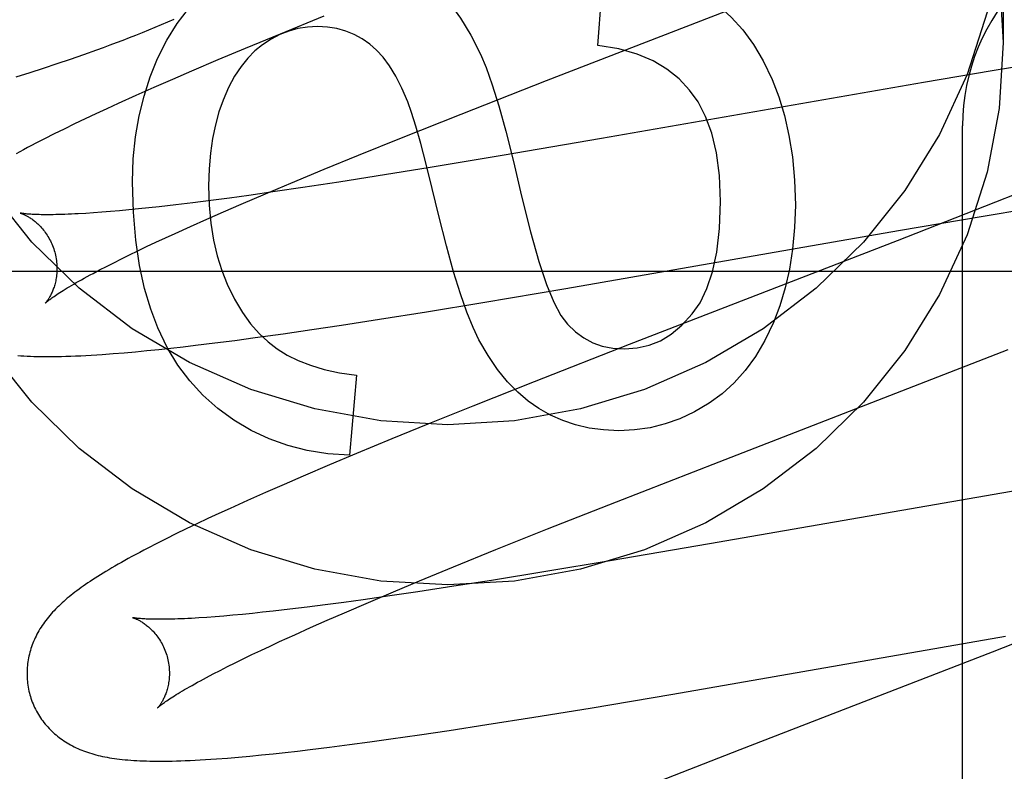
# Model space of a CAD drawing. Header units: inches. Extents: x 0 to 283, y 0 to 183.
# Tile 37 of 82: x 87.438 to 87.577, y 96.402 to 96.508. Entities that reach past the tile are written whole.
import ezdxf

# ---------------------------------------------------------------- set-up
doc = ezdxf.new("R2010")
doc.units = ezdxf.units.IN
doc.header["$LTSCALE"] = 15.5833333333
doc.header["$MEASUREMENT"] = 0
doc.linetypes.add('HIDDEN', pattern=[0.2, 0.1, -0.1])
doc.layers.add('DEFAULT_2', color=8, linetype='HIDDEN')
doc.layers.add('MAIN_OR_RIGHT_DOOR_ASSEMBLY', color=7, linetype='CONTINUOUS')

msp = doc.modelspace()

# ---------------------------------------------------------------- linework, layer by layer
at = {"layer": 'DEFAULT_2', "color": 8, "linetype": 'HIDDEN'}
for p, q in [((87.5765669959, 96.52714093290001), (87.5765669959, 96.50464893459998)), ((87.51963517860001, 96.5042436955), (87.5204946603, 96.5156624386)), ((87.5124251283, 96.4993062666), (87.5468750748, 96.5126569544)), ((87.4811863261, 96.50833523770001), (87.47505617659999, 96.5058388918)), ((87.47505617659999, 96.5058388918), (87.4701210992, 96.5037989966)), ((87.4456013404, 96.5023271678), (87.4474668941, 96.5029730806)), ((87.4474668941, 96.5029730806), (87.4493186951, 96.50363152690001)), ((87.4701210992, 96.5037989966), (87.4662997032, 96.5021967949)), ((87.4418286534, 96.5010691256), (87.4437218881, 96.50169278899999)), ((87.4437218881, 96.50169278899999), (87.4456013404, 96.5023271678)), ((87.4662997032, 96.5021967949), (87.4625999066, 96.5006230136)), ((87.5821393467, 96.5018295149), (87.5750144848, 96.5006636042)), ((87.4380013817, 96.4998510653), (87.4399217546, 96.50045543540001)), ((87.4399217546, 96.50045543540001), (87.4418286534, 96.5010691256)), ((87.4625999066, 96.5006230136), (87.4599096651, 96.4994623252)), ((87.5750144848, 96.5006636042), (87.5653770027, 96.4990382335)), ((87.4599096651, 96.4994623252), (87.457295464, 96.49831912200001)), ((87.5004705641, 96.49460930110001), (87.5124251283, 96.4993062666)), ((87.5653770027, 96.4990382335), (87.5201797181, 96.4911664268)), ((87.457295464, 96.49831912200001), (87.4547579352, 96.49719280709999)), ((87.45230185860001, 96.49608454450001), (87.4507137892, 96.4953570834)), ((87.4547579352, 96.49719280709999), (87.45230185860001, 96.49608454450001)), ((87.44916372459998, 96.4946376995), (87.4476452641, 96.49392298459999)), ((87.4507137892, 96.4953570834), (87.44916372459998, 96.4946376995)), ((87.4476452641, 96.49392298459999), (87.4461532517, 96.4932098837)), ((87.49209655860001, 96.49127254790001), (87.5004705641, 96.49460930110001)), ((87.4446968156, 96.49250207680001), (87.4432981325, 96.4918099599)), ((87.4461532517, 96.4932098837), (87.4446968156, 96.49250207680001)), ((87.5708669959, 95.88815963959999), (87.5708669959, 96.4929635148)), ((87.4419765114, 96.4911432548), (87.44073808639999, 96.4905056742)), ((87.4432981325, 96.4918099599), (87.4419765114, 96.4911432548)), ((87.48605585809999, 96.4888321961), (87.49209655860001, 96.49127254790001)), ((87.5201797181, 96.4911664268), (87.50622877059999, 96.4887781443)), ((87.4812103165, 96.4868488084), (87.48605585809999, 96.4888321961)), ((87.50622877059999, 96.4887781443), (87.4960973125, 96.4870920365)), ((87.47655896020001, 96.4849181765), (87.4812103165, 96.4868488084)), ((87.4960973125, 96.4870920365), (87.488508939, 96.4858680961)), ((87.48328290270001, 96.4850504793), (87.4782440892, 96.48428635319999)), ((87.488508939, 96.4858680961), (87.48328290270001, 96.4850504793)), ((87.4743620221, 96.4837170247), (87.4706243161, 96.4831877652)), ((87.47299162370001, 96.4834160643), (87.47655896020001, 96.4849181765)), ((87.4782440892, 96.48428635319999), (87.4743620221, 96.4837170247)), ((87.5815679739, 96.4846596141), (87.5739349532, 96.4816291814)), ((87.4653122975, 96.48247418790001), (87.4627987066, 96.48215552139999)), ((87.4679223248, 96.48281855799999), (87.4653122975, 96.48247418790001)), ((87.4706243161, 96.4831877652), (87.4679223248, 96.48281855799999)), ((87.46957261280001, 96.4819554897), (87.47299162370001, 96.4834160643)), ((87.4499957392, 96.4808203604), (87.4488397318, 96.48073505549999)), ((87.4512084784, 96.48091830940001), (87.4499957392, 96.4808203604)), ((87.4524767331, 96.4810289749), (87.4512084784, 96.48091830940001)), ((87.4537992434, 96.48115237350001), (87.4524767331, 96.4810289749)), ((87.45517470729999, 96.48128847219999), (87.4537992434, 96.48115237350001)), ((87.4566017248, 96.48143718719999), (87.45517470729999, 96.48128847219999)), ((87.45807895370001, 96.48159840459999), (87.4566017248, 96.48143718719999)), ((87.46038607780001, 96.4818633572), (87.45807895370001, 96.48159840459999)), ((87.4627987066, 96.48215552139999), (87.46038607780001, 96.4818633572)), ((87.4647451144, 96.4798504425), (87.467112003, 96.4808894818)), ((87.467112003, 96.4808894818), (87.46957261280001, 96.4819554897)), ((87.5739349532, 96.4816291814), (87.5616615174, 96.4768261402)), ((87.5737645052, 96.4802740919), (87.58188352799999, 96.4816241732)), ((87.4488397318, 96.48073505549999), (87.4477419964, 96.48066228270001)), ((87.4624762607, 96.4788399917), (87.4647451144, 96.4798504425)), ((87.5618762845, 96.4782407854), (87.5737645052, 96.4802740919)), ((87.4603097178, 96.4778598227), (87.4624762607, 96.4788399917)), ((87.5151449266, 96.47010429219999), (87.5618762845, 96.4782407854)), ((87.45758739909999, 96.4766031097), (87.4589242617, 96.4772240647)), ((87.4589242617, 96.4772240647), (87.4603097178, 96.4778598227)), ((87.5616615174, 96.4768261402), (87.5240286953, 96.46224524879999)), ((87.4538803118, 96.4748348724), (87.4550642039, 96.47540788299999)), ((87.4550642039, 96.47540788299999), (87.4563003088, 96.4759975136)), ((87.4563003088, 96.4759975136), (87.45758739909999, 96.4766031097)), ((87.4516733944, 96.47374123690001), (87.4527497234, 96.4742791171)), ((87.4527497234, 96.4742791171), (87.4538803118, 96.4748348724)), ((87.4210669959, 96.4725635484), (87.9210669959, 96.4725635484)), ((87.4487830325, 96.47224384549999), (87.44968869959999, 96.4727225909)), ((87.44968869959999, 96.4727225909), (87.4506525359, 96.4732220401)), ((87.4506525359, 96.4732220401), (87.4516733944, 96.47374123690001)), ((87.50352248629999, 96.46814442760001), (87.5151449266, 96.47010429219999)), ((87.4956005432, 96.4668463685), (87.50352248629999, 96.46814442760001)), ((87.48365588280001, 96.4649725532), (87.4889989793, 96.46579619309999)), ((87.4889989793, 96.46579619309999), (87.4956005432, 96.4668463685)), ((87.4754535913, 96.46376666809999), (87.4794982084, 96.46435136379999)), ((87.4794982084, 96.46435136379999), (87.48365588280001, 96.4649725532)), ((87.4658864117, 96.462482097), (87.4686710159, 96.46283933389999)), ((87.4686710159, 96.46283933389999), (87.4715299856, 96.46322115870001)), ((87.4715299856, 96.46322115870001), (87.4754535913, 96.46376666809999)), ((87.4563400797, 96.46140054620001), (87.4579976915, 96.4615690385)), ((87.4579976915, 96.4615690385), (87.4596909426, 96.4617505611)), ((87.4596909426, 96.4617505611), (87.4614175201, 96.4619444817)), ((87.4614175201, 96.4619444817), (87.4631786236, 96.4621505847)), ((87.4631786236, 96.4621505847), (87.4658864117, 96.462482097)), ((87.5240286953, 96.46224524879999), (87.510709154, 96.457025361)), ((87.53667165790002, 96.4458060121), (87.5772692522, 96.4615535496)), ((87.45159587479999, 96.4609788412), (87.4531469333, 96.4611056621)), ((87.4531469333, 96.4611056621), (87.45472350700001, 96.4612459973)), ((87.45472350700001, 96.4612459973), (87.4563400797, 96.46140054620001)), ((87.4857470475, 96.4579544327), (87.48476478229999, 96.44671979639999)), ((87.510709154, 96.457025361), (87.5020765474, 96.4535949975)), ((87.5020765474, 96.4535949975), (87.4957934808, 96.45106492)), ((87.4957934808, 96.45106492), (87.4907103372, 96.4489916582)), ((87.4907103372, 96.4489916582), (87.48578618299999, 96.44695547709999)), ((87.48578618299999, 96.44695547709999), (87.4819733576, 96.4453561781)), ((87.4819733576, 96.4453561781), (87.4782826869, 96.4437855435)), ((87.5222569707, 96.4401818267), (87.53667165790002, 96.4458060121)), ((87.4782826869, 96.4437855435), (87.47559793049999, 96.4426266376)), ((87.47559793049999, 96.4426266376), (87.47298750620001, 96.4414844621)), ((87.58175622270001, 96.44234753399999), (87.5353468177, 96.43426732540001)), ((87.47298750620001, 96.4414844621), (87.47045872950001, 96.4403613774)), ((87.47045872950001, 96.4403613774), (87.46801711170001, 96.4392589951)), ((87.5125905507, 96.43636119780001), (87.5222569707, 96.4401818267)), ((87.4664337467, 96.43853326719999), (87.4648805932, 96.4378119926)), ((87.46801711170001, 96.4392589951), (87.4664337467, 96.43853326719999)), ((87.4633539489, 96.43709288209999), (87.46185884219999, 96.4363776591)), ((87.4648805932, 96.4378119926), (87.4633539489, 96.43709288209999)), ((87.46041031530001, 96.43567301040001), (87.45902411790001, 96.4349864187)), ((87.46185884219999, 96.4363776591), (87.46041031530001, 96.43567301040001)), ((87.5053486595, 96.4334596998), (87.5125905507, 96.43636119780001)), ((87.45771236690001, 96.43432409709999), (87.45647925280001, 96.4336886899)), ((87.45902411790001, 96.4349864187), (87.45771236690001, 96.43432409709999)), ((87.5353468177, 96.43426732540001), (87.52136541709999, 96.43187667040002)), ((87.4993855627, 96.43103687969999), (87.5053486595, 96.4334596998)), ((87.494618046, 96.429072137), (87.4993855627, 96.43103687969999)), ((87.52136541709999, 96.43187667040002), (87.5123307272, 96.4303734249)), ((87.5123307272, 96.4303734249), (87.5047000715, 96.42914050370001)), ((87.49095162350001, 96.42754073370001), (87.494618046, 96.429072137)), ((87.49944300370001, 96.4283163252), (87.4943729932, 96.4275456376)), ((87.5047000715, 96.42914050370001), (87.49944300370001, 96.4283163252)), ((87.4904658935, 96.4269710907), (87.4867032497, 96.4264366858)), ((87.48742795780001, 96.42604895), (87.49095162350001, 96.42754073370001)), ((87.4943729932, 96.4275456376), (87.4904658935, 96.4269710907)), ((87.48135429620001, 96.4257156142), (87.4788225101, 96.42539333)), ((87.48398274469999, 96.4260636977), (87.48135429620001, 96.4257156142)), ((87.4867032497, 96.4264366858), (87.48398274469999, 96.4260636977)), ((87.4840578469, 96.4246004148), (87.48742795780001, 96.42604895)), ((87.4671409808, 96.42413912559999), (87.46591755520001, 96.42403939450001)), ((87.4684201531, 96.4242516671), (87.4671409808, 96.42413912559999)), ((87.4697536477, 96.42437701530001), (87.4684201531, 96.4242516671)), ((87.47114021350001, 96.42451513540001), (87.4697536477, 96.42437701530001)), ((87.4725785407, 96.4246659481), (87.47114021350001, 96.42451513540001)), ((87.4740672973, 96.4248293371), (87.4725785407, 96.4246659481)), ((87.4763920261, 96.4250976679), (87.4740672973, 96.4248293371)), ((87.4788225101, 96.42539333), (87.4763920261, 96.4250976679)), ((87.4816373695, 96.4235446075), (87.4840578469, 96.4246004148)), ((87.58841968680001, 96.4243235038), (87.5750182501, 96.41908902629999)), ((87.46475143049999, 96.4239524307), (87.46364402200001, 96.4238781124)), ((87.46591755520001, 96.42403939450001), (87.46475143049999, 96.4239524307)), ((87.4793136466, 96.4225168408), (87.4816373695, 96.4235446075)), ((87.4749735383, 96.4205521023), (87.4770909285, 96.4215187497)), ((87.4770909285, 96.4215187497), (87.4793136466, 96.4225168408)), ((87.4736226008, 96.41992607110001), (87.4749735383, 96.4205521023)), ((87.5301681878, 96.413182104), (87.57688072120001, 96.4213135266)), ((87.4698741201, 96.41814260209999), (87.4710716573, 96.4187206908)), ((87.4710716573, 96.4187206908), (87.47232157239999, 96.41931540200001)), ((87.47232157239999, 96.41931540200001), (87.4736226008, 96.41992607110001)), ((87.5750182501, 96.41908902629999), (87.5395756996, 96.40535914)), ((87.46764056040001, 96.41703886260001), (87.4687300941, 96.4175817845)), ((87.4687300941, 96.4175817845), (87.4698741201, 96.41814260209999)), ((87.4647117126, 96.4155262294), (87.46562997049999, 96.4160100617)), ((87.46562997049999, 96.4160100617), (87.4666066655, 96.4165146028)), ((87.4666066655, 96.4165146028), (87.46764056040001, 96.41703886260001)), ((87.5185623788, 96.41122873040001), (87.5301681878, 96.413182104)), ((87.5106585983, 96.40993710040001), (87.5185623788, 96.41122873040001)), ((87.5040770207, 96.4088936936), (87.5106585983, 96.40993710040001)), ((87.49461243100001, 96.40746097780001), (87.4987530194, 96.4080764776)), ((87.4987530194, 96.4080764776), (87.5040770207, 96.4088936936)), ((87.4847782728, 96.4060897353), (87.487646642, 96.4064744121)), ((87.487646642, 96.4064744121), (87.49058650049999, 96.4068824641)), ((87.49058650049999, 96.4068824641), (87.49461243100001, 96.40746097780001)), ((87.4724055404, 96.4046366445), (87.4740702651, 96.4048074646)), ((87.4740702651, 96.4048074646), (87.4757689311, 96.40499107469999)), ((87.4757689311, 96.40499107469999), (87.4775015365, 96.4051870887)), ((87.4775015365, 96.4051870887), (87.4792685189, 96.4053952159)), ((87.4792685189, 96.4053952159), (87.48198454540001, 96.4057296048)), ((87.48198454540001, 96.4057296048), (87.4847782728, 96.4060897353)), ((87.5395756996, 96.40535914), (87.5262922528, 96.4001521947)), ((87.46764031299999, 96.40420761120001), (87.46919296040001, 96.404336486)), ((87.46919296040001, 96.404336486), (87.4707782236, 96.4044793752)), ((87.4707782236, 96.4044793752), (87.4724055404, 96.4046366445))]:
    msp.add_line(p, q, dxfattribs=at)
for points in [[(87.43437936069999, 96.5479059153), (87.4401831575, 96.55514840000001), (87.44684754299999, 96.5616465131), (87.4542579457, 96.5673224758), (87.46232147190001, 96.57207461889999), (87.4709078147, 96.5758541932), (87.479901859, 96.5785841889), (87.48916513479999, 96.5802477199), (87.4985669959, 96.5807969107), (87.50796885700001, 96.5802477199), (87.5172321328, 96.5785841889), (87.52622617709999, 96.5758541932), (87.5348125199, 96.57207461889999), (87.5428760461, 96.5673224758), (87.5502864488, 96.5616465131), (87.5569508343, 96.55514840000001), (87.5627546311, 96.5479059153), (87.5676325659, 96.5400394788), (87.5714924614, 96.5316513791), (87.5743004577, 96.52287378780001), (87.575983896, 96.5138937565), (87.5765669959, 96.50464893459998)], [(87.5765669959, 96.52714093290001), (87.575983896, 96.5178961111), (87.5743004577, 96.50891607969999), (87.5714924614, 96.5001384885), (87.5676325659, 96.49175038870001), (87.5627546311, 96.48388395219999), (87.5569508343, 96.4766414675), (87.5502864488, 96.47014335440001), (87.5428760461, 96.4644673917), (87.5348125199, 96.45971524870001), (87.52622617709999, 96.45593567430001), (87.5172321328, 96.4532056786), (87.50796885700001, 96.45154214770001), (87.4985669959, 96.45099295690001), (87.48916513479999, 96.45154214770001), (87.479901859, 96.4532056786), (87.4709078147, 96.45593567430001), (87.46232147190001, 96.45971524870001), (87.4542579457, 96.4644673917), (87.44684754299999, 96.47014335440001), (87.4401831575, 96.4766414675), (87.43437936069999, 96.48388395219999)], [(87.4578394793, 96.5023904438), (87.4591550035, 96.50498828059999), (87.460597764, 96.5073185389), (87.46216334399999, 96.5093646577), (87.46386499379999, 96.5111763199), (87.4657159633, 96.5128032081), (87.4677118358, 96.51422876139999)], [(87.4940206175, 96.5145977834), (87.4956735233, 96.51337121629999), (87.4972812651, 96.511876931), (87.49884821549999, 96.51012934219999), (87.5003612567, 96.50808520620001), (87.5018072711, 96.50570127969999), (87.50319063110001, 96.50299197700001)], [(87.5346619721, 96.5112208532), (87.5365827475, 96.5098264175), (87.53836291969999, 96.5082229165), (87.5399991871, 96.50642679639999), (87.541501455, 96.50438871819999), (87.5428796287, 96.50205934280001), (87.5441304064, 96.4994551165)], [(87.4493186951, 96.50363152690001), (87.4502396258, 96.5039658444), (87.45115738, 96.5043037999), (87.4520720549, 96.50464558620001), (87.4529837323, 96.50499140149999), (87.45389247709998, 96.5053414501), (87.4547984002, 96.50569596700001), (87.45570137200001, 96.5060551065), (87.456601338, 96.5064190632), (87.45749813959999, 96.50678800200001), (87.4583916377, 96.50716210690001), (87.45928170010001, 96.50754157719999), (87.460168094, 96.50792658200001)], [(87.4802832, 96.5068835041), (87.4788882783, 96.50680965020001), (87.4775448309, 96.50659781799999), (87.4762614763, 96.50625211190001), (87.47501235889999, 96.5057602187), (87.4737716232, 96.5051098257), (87.4725478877, 96.5043050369)], [(87.4876353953, 96.5044086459), (87.48655460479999, 96.50515916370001), (87.485424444, 96.5057735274), (87.4842528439, 96.50625085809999), (87.4830160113, 96.5065937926), (87.48169015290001, 96.5068049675), (87.4802832, 96.5068835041)], [(87.5765669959, 96.50464893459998), (87.575983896, 96.4954041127), (87.5743004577, 96.48642408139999), (87.5714924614, 96.4776464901), (87.5676325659, 96.46925839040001), (87.5627546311, 96.46139195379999), (87.5569508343, 96.4541494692), (87.5502864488, 96.44765135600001), (87.5428760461, 96.4419753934), (87.5348125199, 96.43722325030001), (87.52622617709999, 96.43344367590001), (87.5172321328, 96.4307136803), (87.50796885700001, 96.4290501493), (87.4985669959, 96.42850095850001), (87.48916513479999, 96.4290501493), (87.479901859, 96.4307136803), (87.4709078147, 96.43344367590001), (87.46232147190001, 96.43722325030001), (87.4542579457, 96.4419753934), (87.44684754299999, 96.44765135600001), (87.4401831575, 96.4541494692), (87.43437936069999, 96.46139195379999)], [(87.4725478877, 96.5043050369), (87.4715027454, 96.5034570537), (87.47050480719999, 96.50244135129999), (87.4695510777, 96.5012664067), (87.4686505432, 96.4999067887), (87.46781219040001, 96.4983370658), (87.46703302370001, 96.4965657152)], [(87.49296746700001, 96.4963149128), (87.49214526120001, 96.49823957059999), (87.49129354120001, 96.49992425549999), (87.49040956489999, 96.501359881), (87.48950155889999, 96.50257370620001), (87.4885777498, 96.50359299), (87.4876353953, 96.5044086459)], [(87.50319063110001, 96.50299197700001), (87.50397136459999, 96.5011269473), (87.50482028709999, 96.49870635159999), (87.50573395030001, 96.49575548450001), (87.5067226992, 96.4921984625), (87.507796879, 96.487959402), (87.5089530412, 96.48306359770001)], [(87.532509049, 96.4979666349), (87.53105687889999, 96.4995283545), (87.5293538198, 96.5008898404), (87.5274247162, 96.5020567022), (87.5251950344, 96.5030121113), (87.5225902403, 96.5037392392), (87.51963517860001, 96.5042436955)], [(87.454314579, 96.4850894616), (87.45442987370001, 96.4883292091), (87.45473809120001, 96.49141721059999), (87.4552430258, 96.49434479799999), (87.45593329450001, 96.49713797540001), (87.4567975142, 96.4998227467), (87.4578394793, 96.5023904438)], [(87.5441304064, 96.4994551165), (87.5450619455, 96.4970318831), (87.5458462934, 96.4944119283), (87.546491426, 96.4916033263), (87.5469734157, 96.48858185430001), (87.547268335, 96.4853232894), (87.54738415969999, 96.481835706)], [(87.5368862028, 96.482326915), (87.5367160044, 96.4859624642), (87.5363045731, 96.48916533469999), (87.535635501, 96.4919157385), (87.53475801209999, 96.4942730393), (87.5337213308, 96.49629660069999), (87.532509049, 96.4979666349)], [(87.46703302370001, 96.4965657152), (87.4664429, 96.494900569), (87.46594850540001, 96.4931046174), (87.46554555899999, 96.4911825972), (87.4652469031, 96.48912029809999), (87.4650653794, 96.4869035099), (87.4649967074, 96.48453696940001)], [(87.4973431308, 96.4802993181), (87.49640517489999, 96.484169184), (87.495550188, 96.4875585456), (87.494777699, 96.49046715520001), (87.4940891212, 96.49289575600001), (87.4934858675, 96.4948450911), (87.49296746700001, 96.4963149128)], [(87.44073808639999, 96.4905056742), (87.44014898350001, 96.49019749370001), (87.4395792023, 96.48989613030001), (87.4390282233, 96.48960141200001), (87.4384955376, 96.4893131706), (87.43798059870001, 96.4890312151)], [(87.4578753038, 96.46458468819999), (87.45686985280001, 96.4672087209), (87.45601764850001, 96.4701366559), (87.45530786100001, 96.4733558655), (87.4547729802, 96.47690423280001), (87.45444549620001, 96.48081964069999), (87.454314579, 96.4850894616)], [(87.4649967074, 96.48453696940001), (87.465085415, 96.4818287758), (87.46531930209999, 96.47928922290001), (87.4657034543, 96.47692446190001), (87.46622261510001, 96.4747160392), (87.4668615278, 96.4726455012), (87.46762527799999, 96.4707189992)], [(87.5089530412, 96.48306359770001), (87.5101857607, 96.47806474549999), (87.51135225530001, 96.47392102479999), (87.5124507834, 96.4706808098), (87.51348656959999, 96.4681989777), (87.5144648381, 96.46633040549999), (87.5153838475, 96.46512346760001)], [(87.5328957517, 96.46654926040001), (87.533997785, 96.4681258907), (87.5349414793, 96.47009734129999), (87.5357422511, 96.47243888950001), (87.5363538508, 96.4752247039), (87.5367300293, 96.4785289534), (87.5368862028, 96.482326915)], [(87.54738415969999, 96.481835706), (87.54727789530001, 96.4786575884), (87.54700240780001, 96.4756585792), (87.54655200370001, 96.47284654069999), (87.54594376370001, 96.4701978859), (87.54519476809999, 96.46768902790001), (87.5442993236, 96.465327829)], [(87.4385427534, 96.4807041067), (87.4385309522, 96.48070670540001), (87.4385213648, 96.48070891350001), (87.4385274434, 96.4807073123), (87.43854254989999, 96.4807031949), (87.43856529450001, 96.480696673), (87.4385953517, 96.48068761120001), (87.4386324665, 96.4806758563), (87.43867641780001, 96.4806612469), (87.4387267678, 96.4806436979), (87.4387831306, 96.4806231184), (87.4388451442, 96.4805994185), (87.4389124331, 96.4805725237), (87.4389847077, 96.48054233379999), (87.43906160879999, 96.4805087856), (87.4391430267, 96.48047171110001), (87.4392288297, 96.480430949), (87.4393187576, 96.480386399), (87.4394126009, 96.4803379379), (87.43951009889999, 96.4802854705), (87.4396109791, 96.4802289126), (87.43971508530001, 96.4801681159), (87.4398221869, 96.48010297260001), (87.4399322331, 96.48003326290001), (87.4400451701, 96.479958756), (87.4401607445, 96.4798793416), (87.44027873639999, 96.4797948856), (87.4403989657, 96.4797052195), (87.4405211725, 96.47961022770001), (87.4406453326, 96.4795095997), (87.44077141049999, 96.4794030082), (87.44089909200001, 96.47929034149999), (87.4410281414, 96.47917141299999), (87.44115821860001, 96.4790461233), (87.44128895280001, 96.4789144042), (87.44142014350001, 96.47877601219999), (87.44155159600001, 96.4786306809), (87.4416828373, 96.4784784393), (87.4418134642, 96.478319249), (87.44194303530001, 96.47815312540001), (87.44207113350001, 96.4779800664), (87.4421972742, 96.4778001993), (87.4423210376, 96.4776135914), (87.4424418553, 96.47742056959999), (87.44255918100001, 96.4772214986), (87.44267264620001, 96.4770165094), (87.44278190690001, 96.4768057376), (87.4428864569, 96.4765896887), (87.4429858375, 96.4763688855), (87.44307975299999, 96.47614357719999), (87.4431679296, 96.4759140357), (87.44325001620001, 96.4756808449), (87.4433256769, 96.47544471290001), (87.44338580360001, 96.47523836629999)], [(87.4477419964, 96.48066228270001), (87.44670427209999, 96.48060185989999), (87.4462084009, 96.48057619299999), (87.4457280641, 96.48055349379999), (87.4452634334, 96.4805337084), (87.44481450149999, 96.48051676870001), (87.44438135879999, 96.480502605), (87.4439638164, 96.48049113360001), (87.44356164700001, 96.48048226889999), (87.4431750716, 96.4804759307), (87.44280381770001, 96.48047202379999), (87.4424490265, 96.48047045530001), (87.44211135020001, 96.4804710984), (87.4417914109, 96.4804738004), (87.4414900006, 96.48047837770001), (87.4412066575, 96.4804846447), (87.4409413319, 96.4804924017), (87.4406933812, 96.4805014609), (87.4404623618, 96.48051162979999), (87.44024763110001, 96.4805227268), (87.4400487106, 96.4805345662), (87.4398647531, 96.4805469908), (87.4396950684, 96.4805598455), (87.4395389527, 96.4805729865), (87.4393957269, 96.4805862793), (87.43926487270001, 96.48059958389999), (87.4391458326, 96.4806127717), (87.4390382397, 96.4806256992), (87.4389416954, 96.48063822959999), (87.438855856, 96.4806502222), (87.43878037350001, 96.48066153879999), (87.4387149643, 96.4806720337), (87.438659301, 96.4806815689), (87.4386132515, 96.4806899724), (87.43857666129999, 96.48069707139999), (87.438549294, 96.4807027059), (87.4385427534, 96.4807041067)], [(87.5029647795, 96.4629094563), (87.5021403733, 96.46462024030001), (87.50127111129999, 96.4667844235), (87.50035714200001, 96.46938174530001), (87.4993980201, 96.4724729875), (87.49839330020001, 96.476118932), (87.4973431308, 96.4802993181)], [(87.44338580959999, 96.47523834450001), (87.4434415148, 96.4750278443), (87.4434985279, 96.47478651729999), (87.4435485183, 96.47454439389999), (87.4435914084, 96.47430225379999), (87.44362719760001, 96.4740607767), (87.44365598, 96.4738203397), (87.4436778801, 96.4735813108), (87.4436930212, 96.47334437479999), (87.44370157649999, 96.4731102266), (87.4437037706, 96.47287916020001), (87.4436998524, 96.4726514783), (87.4436901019, 96.4724277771), (87.44367483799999, 96.4722086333), (87.443654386, 96.4719943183), (87.44362909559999, 96.47178518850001), (87.4435993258, 96.47158145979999), (87.44356544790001, 96.4713833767), (87.4435278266, 96.4711911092), (87.4434868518, 96.4710049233), (87.44344282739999, 96.4708246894), (87.44339605, 96.4706502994), (87.4433468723, 96.4704818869), (87.4432956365, 96.47031954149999), (87.4432426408, 96.47016322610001), (87.4431882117, 96.4700130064), (87.4431325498, 96.4698686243), (87.4430758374, 96.4697298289), (87.44301835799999, 96.46959665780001), (87.4429603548, 96.4694690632), (87.4429020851, 96.4693470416), (87.44284382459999, 96.4692306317), (87.4427857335, 96.4691196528), (87.4427279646, 96.46901393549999), (87.4426707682, 96.4689135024), (87.4426143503, 96.4688183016), (87.4425589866, 96.46872840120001), (87.4425049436, 96.4686438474), (87.4424524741, 96.46856466), (87.4424018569, 96.4684908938), (87.44235330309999, 96.4684224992), (87.4423070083, 96.46835940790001), (87.44226331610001, 96.4683017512), (87.4422225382, 96.4682496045), (87.4421850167, 96.4682030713), (87.44215110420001, 96.4681622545), (87.4421211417, 96.4681272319), (87.4420955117, 96.4680981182), (87.44207450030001, 96.4680749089), (87.4420584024, 96.4680576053), (87.4420476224, 96.4680463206), (87.4420425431, 96.46804113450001)], [(87.4420436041, 96.46804217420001), (87.4420512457, 96.468049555), (87.4420660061, 96.46806347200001), (87.4420884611, 96.4680841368), (87.4421191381, 96.46811169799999), (87.44215865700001, 96.4681463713), (87.4422074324, 96.4681881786), (87.4422659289, 96.4682371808), (87.4423346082, 96.4682934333), (87.4424139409, 96.46835699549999), (87.4425043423, 96.46842788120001), (87.4426062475, 96.4685061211), (87.4427200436, 96.4685917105), (87.44284611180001, 96.4686846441), (87.4429848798, 96.46878495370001), (87.44313677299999, 96.4688926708), (87.4433021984, 96.4690078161), (87.4434816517, 96.4691304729), (87.4436753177, 96.4692605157), (87.4438834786, 96.46939789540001), (87.44410623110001, 96.46954245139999), (87.44434368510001, 96.4696940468), (87.4445958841, 96.4698525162), (87.4448628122, 96.4700176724), (87.44514454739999, 96.4701894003), (87.4454410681, 96.47036753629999), (87.4457524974, 96.47055201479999), (87.44607890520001, 96.4707427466), (87.44642033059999, 96.47093963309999), (87.44677681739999, 96.471142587), (87.44714831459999, 96.47135147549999), (87.4475347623, 96.47156617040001), (87.4479360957, 96.4717865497), (87.4483521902, 96.47201246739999), (87.4487830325, 96.47224384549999)], [(87.46762527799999, 96.4707189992), (87.4686551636, 96.4686090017), (87.46974279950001, 96.4667504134), (87.470890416, 96.4651552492), (87.47209132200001, 96.4637874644), (87.4733388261, 96.46261101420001), (87.4746351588, 96.4616379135)], [(87.5233800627, 96.4616379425), (87.5251656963, 96.4617707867), (87.5268564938, 96.46216142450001), (87.52843842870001, 96.46279439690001), (87.529953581, 96.46371608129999), (87.5314440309, 96.4649728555), (87.5328957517, 96.46654926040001)], [(87.46855739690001, 96.45163108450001), (87.46627205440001, 96.4532911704), (87.46419878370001, 96.4551328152), (87.4623470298, 96.4571391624), (87.4606884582, 96.4593607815), (87.45919473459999, 96.4618482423), (87.4578753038, 96.46458468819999)], [(87.5153838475, 96.46512346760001), (87.5165034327, 96.4640469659), (87.5176920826, 96.4631742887), (87.5189346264, 96.46251067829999), (87.5202765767, 96.46204040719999), (87.5217634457, 96.4617477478), (87.5233800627, 96.4616379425)], [(87.5442993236, 96.465327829), (87.5430992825, 96.4628027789), (87.54178172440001, 96.46055257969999), (87.54034954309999, 96.45859441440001), (87.5387940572, 96.45687673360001), (87.53710658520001, 96.45534798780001), (87.53529002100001, 96.4540253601)], [(87.5113473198, 96.4532886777), (87.5098603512, 96.4543168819), (87.5084037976, 96.45556636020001), (87.50697246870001, 96.4570288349), (87.50558193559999, 96.458729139), (87.50424776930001, 96.46069210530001), (87.5029647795, 96.4629094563)], [(87.4746351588, 96.4616379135), (87.4760123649, 96.4607804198), (87.4775708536, 96.46001424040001), (87.4793025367, 96.45933363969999), (87.48123167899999, 96.4587558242), (87.4833825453, 96.4582980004), (87.4857470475, 96.4579544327)], [(87.43821524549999, 96.46070125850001), (87.43863799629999, 96.4606714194), (87.4390749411, 96.4606449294), (87.4395260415, 96.460621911), (87.4399909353, 96.46060248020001), (87.4404704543, 96.4605866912), (87.4409647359, 96.46057462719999), (87.44147546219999, 96.46056634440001), (87.442004, 96.46056194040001), (87.44255180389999, 96.4605615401), (87.44312040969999, 96.4605652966), (87.4437113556, 96.46057338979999), (87.4443265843, 96.4605860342), (87.4449668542, 96.4606034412), (87.4456346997, 96.4606258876), (87.4463268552, 96.46065344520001), (87.44704160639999, 96.4606861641), (87.4477753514, 96.46072393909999), (87.4485245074, 96.4607665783), (87.4492852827, 96.4608137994), (87.4500527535, 96.4608651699), (87.45159587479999, 96.4609788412)], [(87.52258197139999, 96.45015774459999), (87.5204416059, 96.45025915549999), (87.5184208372, 96.45052925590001), (87.5165313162, 96.4509685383), (87.51473809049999, 96.4515755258), (87.5130062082, 96.45234874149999), (87.5113473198, 96.4532886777)], [(87.53529002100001, 96.4540253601), (87.5332357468, 96.4528163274), (87.531168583, 96.4518394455), (87.529100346, 96.45110069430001), (87.5269955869, 96.4505821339), (87.52481885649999, 96.450265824), (87.52258197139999, 96.45015774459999)], [(87.48476478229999, 96.44671979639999), (87.48173185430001, 96.44692452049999), (87.4788475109, 96.4473735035), (87.47612666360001, 96.448065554), (87.4735245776, 96.449004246), (87.4709965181, 96.45019315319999), (87.46855739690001, 96.45163108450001)], [(87.45647925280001, 96.4336886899), (87.45589160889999, 96.43338099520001), (87.4553227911, 96.43307986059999), (87.4547724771, 96.43278521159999), (87.4542403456, 96.43249697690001), (87.4537259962, 96.43221504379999), (87.4532291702, 96.4319393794), (87.45274906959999, 96.4316696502), (87.45228511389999, 96.4314056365), (87.45183648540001, 96.4311469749), (87.4514024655, 96.4308933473), (87.45098233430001, 96.4306444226), (87.4505754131, 96.4303998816), (87.4501810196, 96.43015939), (87.4497985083, 96.429922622), (87.4494272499, 96.42968924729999), (87.449066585, 96.4294589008), (87.44871611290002, 96.42923136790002), (87.4483753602, 96.4290063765), (87.4480439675, 96.4287837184), (87.4477215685, 96.4285631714), (87.4474077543, 96.4283444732), (87.4471021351, 96.4281273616), (87.4468043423, 96.4279115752), (87.4465140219, 96.4276968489), (87.4462308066, 96.42748289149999), (87.4459543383, 96.42726940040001), (87.44568431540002, 96.4270560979), (87.4454203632, 96.42684262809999), (87.4451624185, 96.4266288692), (87.4449103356, 96.42641462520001)], [(87.4449103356, 96.42641462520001), (87.44466398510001, 96.426199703), (87.44442320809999, 96.4259838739), (87.4441879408, 96.4257669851), (87.44395806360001, 96.42554882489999), (87.44373359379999, 96.4253293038), (87.44351448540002, 96.4251082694), (87.4433008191, 96.42488569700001), (87.4430926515, 96.42466154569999), (87.4428900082, 96.4244357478), (87.4426928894, 96.4242082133), (87.44250142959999, 96.4239790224), (87.4423157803, 96.4237483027), (87.44213587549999, 96.42351592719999), (87.44196178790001, 96.423281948), (87.4417933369, 96.4230460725), (87.4416304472, 96.4228081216), (87.44147303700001, 96.4225678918), (87.4413209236, 96.42232498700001), (87.4411744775, 96.4220798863), (87.44103386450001, 96.4218327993), (87.44089942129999, 96.42158430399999), (87.44077145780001, 96.4213350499), (87.44064998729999, 96.42108521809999), (87.4405351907, 96.4208354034), (87.4404267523, 96.42058514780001), (87.44032457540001, 96.42033440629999), (87.4402283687, 96.42008257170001), (87.4401379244, 96.41982908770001), (87.44005319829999, 96.41957374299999), (87.43997409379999, 96.4193160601), (87.43990076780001, 96.41905629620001), (87.4398333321, 96.4187945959), (87.4397718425, 96.41853087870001), (87.43971636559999, 96.41826507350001), (87.4396670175, 96.4179973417), (87.4396238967, 96.4177277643), (87.4395871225, 96.4174565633), (87.4395568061, 96.4171839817), (87.4395330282, 96.416910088), (87.43951586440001, 96.41663494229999), (87.4395054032, 96.4163588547), (87.43950171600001, 96.4160821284), (87.4395048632, 96.41580488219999), (87.43951490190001, 96.41552726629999), (87.43953187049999, 96.4152495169), (87.4395558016, 96.41497182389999), (87.4395867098, 96.4146944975), (87.43962458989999, 96.4144178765), (87.439669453, 96.4141420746), (87.4397213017, 96.4138672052), (87.439780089, 96.41359361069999), (87.4398457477, 96.413321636), (87.4399076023, 96.41308944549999)], [(87.45433278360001, 96.4239131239), (87.4543248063, 96.42391487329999), (87.4543133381, 96.4239174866), (87.4543164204, 96.4239166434), (87.45433028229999, 96.42391289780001), (87.45435189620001, 96.4239067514), (87.4543808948, 96.4238980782), (87.45441702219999, 96.4238867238), (87.4544600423, 96.4238725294), (87.45450954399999, 96.42385539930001), (87.4545651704, 96.42383522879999), (87.4546265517, 96.4238119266), (87.45469331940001, 96.4237854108), (87.4547651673, 96.42375558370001), (87.4548417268, 96.4237223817), (87.4549228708, 96.4236856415), (87.455008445, 96.42364520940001), (87.4550981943, 96.42360098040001), (87.4551919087, 96.4235528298), (87.45528932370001, 96.4235006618), (87.4553901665, 96.42344439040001), (87.4554942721, 96.4233838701), (87.45560139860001, 96.4233189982), (87.4557115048, 96.42324954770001), (87.45582454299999, 96.4231752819), (87.4559402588, 96.4230960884), (87.4560584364, 96.4230118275), (87.4561788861, 96.4229223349), (87.45630134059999, 96.42282749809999), (87.4564257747, 96.4227270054), (87.45655214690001, 96.4226205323), (87.456680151, 96.4225079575), (87.4568095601, 96.42238908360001), (87.45694002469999, 96.42226381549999), (87.4570711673, 96.4221320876), (87.4572027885, 96.4219936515), (87.45733469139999, 96.4218482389), (87.45746640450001, 96.4216958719), (87.4575975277, 96.42153650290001), (87.45772761, 96.4213701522), (87.4578562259, 96.42119682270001), (87.4579828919, 96.4210166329), (87.45810718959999, 96.4208296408), (87.45822854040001, 96.4206361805), (87.45834639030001, 96.42043662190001), (87.4584603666, 96.42023109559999), (87.4585701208, 96.4200197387), (87.4586751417, 96.41980305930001), (87.45877496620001, 96.4195815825), (87.4588692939, 96.4193555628), (87.458957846, 96.4191252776), (87.4590402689, 96.41889131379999), (87.4591162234, 96.41865438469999), (87.45917660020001, 96.4184472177)], [(87.46364402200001, 96.4238781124), (87.4625967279, 96.42381623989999), (87.46209605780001, 96.42378988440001), (87.4616109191, 96.42376652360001), (87.46114141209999, 96.4237461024), (87.46068762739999, 96.4237285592), (87.46024965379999, 96.42371382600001), (87.45982752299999, 96.4237018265), (87.4594214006, 96.4236924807), (87.45903137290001, 96.42368569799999), (87.4586575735, 96.4236813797), (87.4583001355, 96.42367941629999), (87.45795899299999, 96.4236796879), (87.4576341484, 96.423682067), (87.4573254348, 96.42368641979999), (87.4570326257, 96.4236926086), (87.4567558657, 96.42370048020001), (87.45649496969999, 96.4237098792), (87.4562505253, 96.4237206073), (87.45602284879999, 96.4237324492), (87.45581206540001, 96.42374517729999), (87.4556185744, 96.4237585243), (87.45544140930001, 96.4237723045), (87.4552801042, 96.42378630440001), (87.4551336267, 96.42380036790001), (87.4550011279, 96.42381434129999), (87.4548819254, 96.42382806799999), (87.4547752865, 96.42384140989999), (87.454680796, 96.42385419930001), (87.45459796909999, 96.423866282), (87.4545264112, 96.4238774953), (87.454465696, 96.4238876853), (87.4544155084, 96.4238966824), (87.4543755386, 96.4239043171), (87.45434541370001, 96.4239104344), (87.45433278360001, 96.4239131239)], [(87.45917660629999, 96.4184471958), (87.4592325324, 96.41823581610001), (87.4592897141, 96.41799360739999), (87.4593398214, 96.4177506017), (87.4593827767, 96.41750758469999), (87.45941858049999, 96.41726524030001), (87.4594473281, 96.4170239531), (87.4594691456, 96.4167840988), (87.4594841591, 96.41654636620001), (87.45949254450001, 96.416311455), (87.4594945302, 96.4160796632), (87.45949036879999, 96.4158512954), (87.4594803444, 96.4156269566), (87.45946478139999, 96.4154072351), (87.4594440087, 96.4151923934), (87.4594183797, 96.4149827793), (87.4593882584, 96.4147786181), (87.45935402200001, 96.4145801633), (87.4593160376, 96.41438757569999), (87.45927469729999, 96.4142011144), (87.45923030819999, 96.4140206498), (87.4591831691, 96.41384606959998), (87.4591336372, 96.4136775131), (87.45908206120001, 96.41351507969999), (87.45902873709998, 96.4133587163), (87.4589739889, 96.41320847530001), (87.4589180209, 96.4130641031), (87.4588610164, 96.41292534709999), (87.4588032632, 96.4127922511), (87.4587450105, 96.412664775), (87.45868651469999, 96.4125429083), (87.4586280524, 96.4124266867), (87.45856978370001, 96.412315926), (87.4585118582, 96.41221044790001), (87.4584545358, 96.4121102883), (87.4583980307, 96.41201540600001), (87.4583426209, 96.411925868), (87.4582885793, 96.4118417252), (87.45823615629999, 96.4117629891), (87.4581856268, 96.4116897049), (87.4581372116, 96.41162183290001), (87.4580911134, 96.4115593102), (87.4580476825, 96.4115022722), (87.4580072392, 96.4114508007), (87.45797013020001, 96.41140499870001), (87.457936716, 96.4113649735), (87.4579073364, 96.4113307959), (87.4578823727, 96.41130257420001), (87.4578621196, 96.41128030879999), (87.45784687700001, 96.41126400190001), (87.4578370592, 96.4112537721), (87.4578330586, 96.4112497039)], [(87.45783532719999, 96.41125193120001), (87.457844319, 96.4112605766), (87.45786058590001, 96.4112758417), (87.4578847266, 96.41129795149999), (87.4579172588, 96.4113270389), (87.45795879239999, 96.41136330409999), (87.4580097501, 96.4114067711), (87.458070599, 96.4114574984), (87.4581418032, 96.41151553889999), (87.4582238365, 96.4115809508), (87.4583171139, 96.4116537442), (87.4584220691, 96.4117339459), (87.45853909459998, 96.4118215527), (87.4586685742, 96.41191655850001), (87.4588109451, 96.4120189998), (87.45896664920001, 96.4121289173), (87.45913608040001, 96.41224631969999), (87.4593197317, 96.41237128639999), (87.4595177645, 96.4125036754), (87.45973043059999, 96.41264341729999), (87.4599578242, 96.41279035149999), (87.46020004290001, 96.41294433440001), (87.4604571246, 96.413105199), (87.4607290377, 96.4132727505), (87.46101587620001, 96.4134468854), (87.46131763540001, 96.4136274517), (87.46163443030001, 96.4138143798), (87.4619663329, 96.41400758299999), (87.462313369, 96.4142069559), (87.4626755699, 96.41441240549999), (87.4630528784, 96.414623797), (87.4634452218, 96.41484099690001), (87.4638525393, 96.415063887), (87.4642747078, 96.4152923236), (87.4647117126, 96.4155262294)], [(87.4399075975, 96.41308946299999), (87.4399733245, 96.41286248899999), (87.4400572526, 96.4125960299), (87.4401478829, 96.4123317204), (87.4402450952, 96.41206989), (87.4403487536, 96.4118108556), (87.4404587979, 96.41155471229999), (87.44057515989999, 96.41130155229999), (87.44069767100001, 96.41105166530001), (87.440826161, 96.4108053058), (87.4409605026, 96.41056262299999), (87.44110053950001, 96.4103238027), (87.44124614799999, 96.41008894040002), (87.4413972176, 96.4098581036), (87.44155353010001, 96.4096315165), (87.4417148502, 96.4094093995), (87.44188108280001, 96.40919176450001), (87.442052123, 96.40897863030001), (87.4422277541, 96.40877014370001), (87.4424077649, 96.40856642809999), (87.44259202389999, 96.4083675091), (87.4427803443, 96.40817346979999), (87.4429727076, 96.40798421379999), (87.44316910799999, 96.4077996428), (87.4433693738, 96.4076198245), (87.44357324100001, 96.4074448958), (87.44378102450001, 96.40727450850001), (87.4439928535, 96.4071085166), (87.44420920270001, 96.40694654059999), (87.4444306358, 96.4067882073), (87.4446572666, 96.4066335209), (87.4448896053, 96.4064822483), (87.44512720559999, 96.40633479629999), (87.44536997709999, 96.4061913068), (87.44561733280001, 96.406052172), (87.4458687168, 96.40591770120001), (87.4461238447, 96.4057880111), (87.4463821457, 96.40566332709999), (87.4466439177, 96.4055434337), (87.44690927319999, 96.40542822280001), (87.4471783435, 96.40531758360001), (87.4474513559, 96.4052113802), (87.4477283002, 96.4051095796), (87.44800927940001, 96.40501210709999), (87.44829432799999, 96.4049189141), (87.4485834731, 96.40482995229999), (87.4488769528, 96.40474510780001), (87.4491749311, 96.4046642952), (87.4494777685, 96.4045873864), (87.4497857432, 96.40451428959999), (87.4500994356, 96.40444485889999), (87.4504193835, 96.40437898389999), (87.4507462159, 96.4043165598), (87.45108069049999, 96.4042574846), (87.4514231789, 96.40420174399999), (87.45177434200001, 96.40414928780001), (87.45213416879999, 96.40410017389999), (87.4525027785, 96.4040544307), (87.45288037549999, 96.40401207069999), (87.4532670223, 96.4039731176), (87.4536631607, 96.403937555), (87.45406905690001, 96.4039053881), (87.4544852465, 96.4038766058), (87.45491217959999, 96.40385121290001), (87.455350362, 96.403829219), (87.45580030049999, 96.4038106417), (87.45626240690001, 96.4037955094), (87.4567371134, 96.4037838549), (87.4572248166, 96.4037757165), (87.4577256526, 96.4037711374), (87.4582407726, 96.40377015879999), (87.4587705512, 96.4037728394), (87.4593176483, 96.4037792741), (87.45988427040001, 96.4037896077), (87.46047294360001, 96.40380403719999), (87.46108658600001, 96.40382282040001), (87.46172715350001, 96.4038462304), (87.4623992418, 96.40387468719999), (87.4630985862, 96.4039082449), (87.4638239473, 96.403947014), (87.464569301, 96.40399076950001), (87.4653289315, 96.40403917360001), (87.4660978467, 96.404091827), (87.46764031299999, 96.40420761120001)]]:
    msp.add_lwpolyline(points, dxfattribs=at)
msp.add_arc((87.599660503, 96.4929696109), 0.0287935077, 89.99215061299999, 180.0121305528, dxfattribs=at)
at = {"layer": 'MAIN_OR_RIGHT_DOOR_ASSEMBLY', "color": 8, "linetype": 'HIDDEN'}
msp.add_line((87.49606699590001, 104.7205635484), (87.49606699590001, 87.9105635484), dxfattribs=at)

doc.saveas('drawing.dxf')
